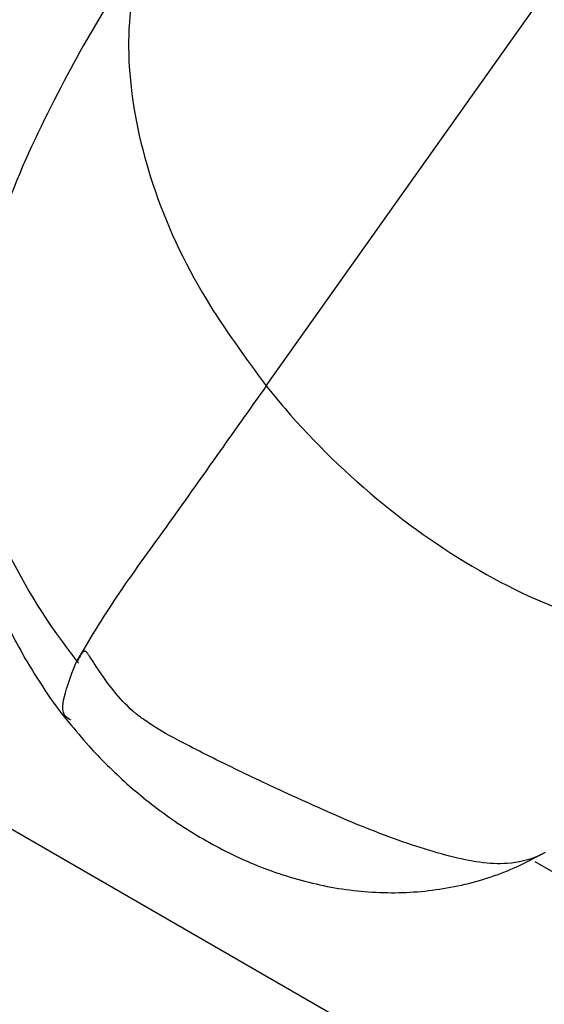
# Paper-space layout 'Sheet2' of a CAD drawing. Header units: millimetres. Extents: x 3 to 471, y 5 to 248.
# Tile 12 of 78: x 75.378 to 76.159, y 111.354 to 112.821. Entities that reach past the tile are written whole.
import ezdxf

# ---------------------------------------------------------------- set-up
doc = ezdxf.new("R2010")
doc.units = ezdxf.units.MM

psp = doc.layouts.new('Sheet2')

# ---------------------------------------------------------------- linework, layer by layer
at = {"color": 7, "linetype": 'Continuous', "lineweight": 25}
for p, q in [((75.745, 112.2756), (76.6532, 113.5554)), ((72.3575, 113.3522), (80.3086, 108.7622))]:
    psp.add_line(p, q, dxfattribs=at)
psp.add_ellipse((76.1743, 112.3081), major_axis=(-0.485, 0.8011), ratio=0.580786, start_param=2.292531, end_param=4.118184, dxfattribs=at)
for points, knots in [([(75.5998, 112.9841), (75.5737, 112.9452), (75.5186, 112.8632), (75.4399, 112.727), (75.3639, 112.5685), (75.3243, 112.4516), (75.3036, 112.3905)], [0, 0, 0, 0, 0.215397, 0.453785, 0.714673, 1, 1, 1, 1]), ([(75.3039, 112.3912), (75.2982, 112.3634), (75.2867, 112.3074), (75.2989, 112.1865), (75.349, 112.0343), (75.4208, 111.9182), (75.4642, 111.8644), (75.4647, 111.8637)], [0, 0, 0, 0, 0.165157, 0.331918, 0.663964, 0.99571, 1, 1, 1, 1]), ([(75.3005, 112.3699), (75.2972, 112.3573), (75.2857, 112.3142), (75.2825, 112.2359), (75.2888, 112.1405), (75.3068, 112.0562), (75.3315, 111.9809), (75.3569, 111.9217), (75.3773, 111.8848), (75.3851, 111.8708)], [0, 0, 0, 0, 0.076967, 0.26327, 0.452443, 0.631166, 0.757608, 0.908156, 1, 1, 1, 1]), ([(75.745, 112.2756), (75.7201, 112.2405), (75.6701, 112.1703), (75.5972, 112.0665), (75.5182, 111.9592), (75.4813, 111.8972), (75.4628, 111.8661)], [0, 0, 0, 0, 0.251439, 0.502877, 0.75086, 1, 1, 1, 1]), ([(75.745, 112.2756), (75.7543, 112.2643), (75.8063, 112.201), (75.914, 112.0967), (76.0776, 111.9852), (76.2472, 111.9137), (76.3646, 111.8952), (76.4204, 111.8967), (76.4247, 111.8968)], [0, 0, 0, 0, 0.0546926, 0.3064352, 0.548185, 0.7741596, 0.9828372, 1, 1, 1, 1]), ([(75.3851, 111.8708), (75.4049, 111.8382), (75.4252, 111.8048), (75.4504, 111.7752), (75.451, 111.7744)], [0, 0, 0, 0, 0.976063, 1, 1, 1, 1]), ([(76.1594, 111.5801), (76.1588, 111.5797), (76.1558, 111.578), (76.1403, 111.5703), (76.0974, 111.5594), (76.0221, 111.5716), (75.9084, 111.609), (75.7977, 111.6583), (75.6965, 111.7058), (75.623, 111.7424), (75.5751, 111.7688), (75.5532, 111.7855), (75.5478, 111.79), (75.5261, 111.8091), (75.504, 111.838), (75.4848, 111.8686), (75.4795, 111.8765), (75.4775, 111.8789), (75.4762, 111.88), (75.4752, 111.8804), (75.4745, 111.8805), (75.4738, 111.8804), (75.473, 111.88), (75.4722, 111.8794), (75.4713, 111.8783), (75.4702, 111.8769), (75.4678, 111.8733), (75.4658, 111.8695), (75.4642, 111.8661), (75.4638, 111.8652), (75.4637, 111.865), (75.4637, 111.865), (75.4637, 111.865), (75.4637, 111.865), (75.4637, 111.8649), (75.4637, 111.8649), (75.4637, 111.8649), (75.4637, 111.8649), (75.4638, 111.8648), (75.4643, 111.8641), (75.4648, 111.8634), (75.4652, 111.8628)], [0, 0, 0, 0, 0.004706, 0.023125, 0.110918, 0.241776, 0.371907, 0.52697, 0.627658, 0.731974, 0.802562, 0.820171, 0.824565, 0.825664, 0.914982, 0.93711, 0.942668, 0.945516, 0.947273, 0.949096, 0.950252, 0.951546, 0.954133, 0.956717, 0.959299, 0.964465, 0.969629, 0.990291, 0.995455, 0.996746, 0.997069, 0.99715, 0.99717, 0.997175, 0.99718, 0.997186, 0.997197, 0.997255, 0.997314, 0.997692, 1, 1, 1, 1]), ([(75.451, 111.7744), (75.4607, 111.7627), (75.4875, 111.7303), (75.5377, 111.681), (75.6043, 111.6282), (75.6803, 111.5824), (75.7641, 111.5467), (75.8525, 111.5246), (75.9425, 111.518), (76.031, 111.5282), (76.1044, 111.5509), (76.146, 111.573), (76.1614, 111.5812)], [0, 0, 0, 0, 0.055538, 0.153548, 0.256659, 0.366746, 0.479999, 0.594254, 0.708185, 0.821268, 0.933615, 1, 1, 1, 1])]:
    psp.add_open_spline(points, degree=3, knots=knots, dxfattribs=at)
at = {"color": 8, "linetype": 'Continuous', "lineweight": 25}
for points, knots in [([(75.6039, 112.9825), (75.5851, 112.9521), (75.5416, 112.8817), (75.5352, 112.7377), (75.5704, 112.5728), (75.6434, 112.4136), (75.7137, 112.3182), (75.745, 112.2756)], [0, 0, 0, 0, 0.155326, 0.35907, 0.579117, 0.812094, 1, 1, 1, 1]), ([(75.4545, 111.7775), (75.4514, 111.7791), (75.4392, 111.7856), (75.4434, 111.8169), (75.4563, 111.8497), (75.4627, 111.866)], [0, 0, 0, 0, 0.149392, 0.57571, 1, 1, 1, 1])]:
    psp.add_open_spline(points, degree=3, knots=knots, dxfattribs=at)

doc.saveas('drawing.dxf')
